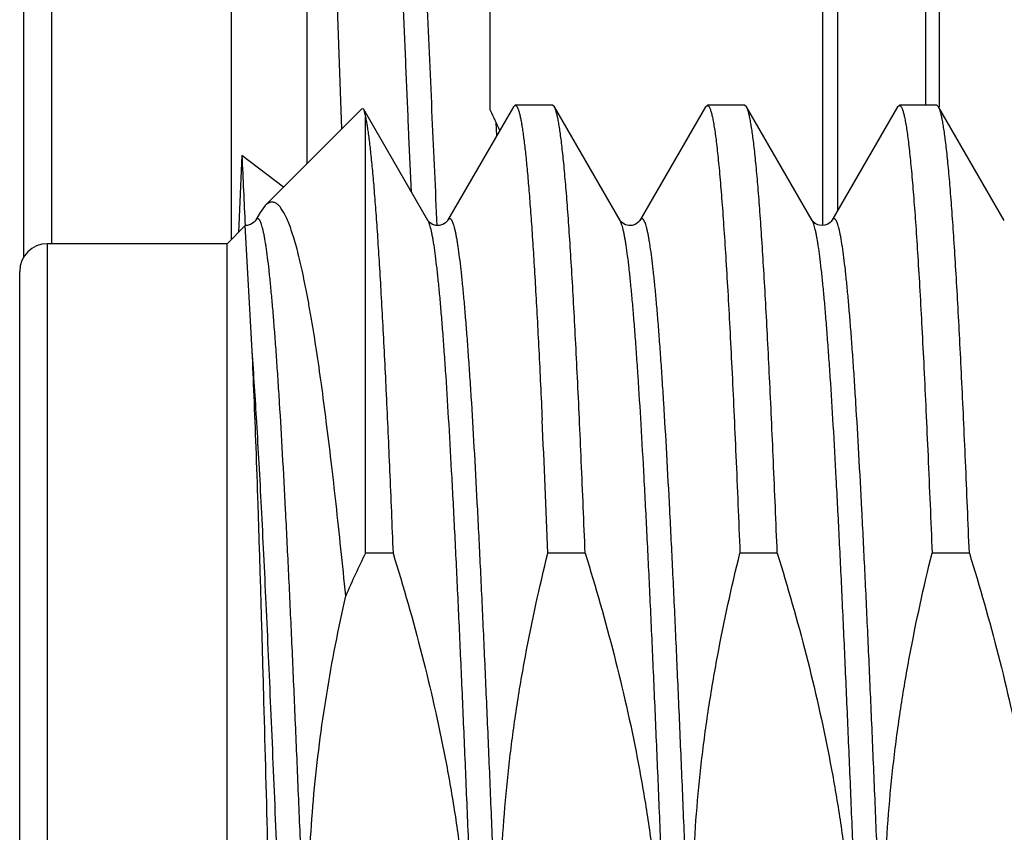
# Model space of a CAD drawing. Header units: inches. Extents: x 0 to 22, y 0 to 17.
# Tile 77 of 98: x 17.251 to 17.394, y 9.741 to 9.858. Entities that reach past the tile are written whole.
import ezdxf

# ---------------------------------------------------------------- set-up
doc = ezdxf.new("R2010")
doc.units = ezdxf.units.IN
doc.header["$LTSCALE"] = 1.21
doc.header["$MEASUREMENT"] = 0
doc.layers.get('0').update_dxf_attribs({"linetype": 'CONTINUOUS'})

msp = doc.modelspace()

# ---------------------------------------------------------------- linework, layer by layer
at = {"color": 7, "linetype": 'CONTINUOUS'}
for p, q in [((17.2519327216, 9.8239708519), (17.2519327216, 9.9757577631)), ((17.2819327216, 9.8264782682), (17.2819327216, 9.9732503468)), ((17.3843185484, 9.8456302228), (17.3843185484, 9.9676242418)), ((17.292903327, 9.8374488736), (17.2929023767, 9.9643579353)), ((17.3193579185, 9.8451566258), (17.3193579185, 9.9551113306)), ((17.2962708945, 9.8860144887), (17.2978594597, 9.8424048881)), ((17.3008534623, 9.8453990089), (17.286830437, 9.8313759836)), ((17.300853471, 9.8453990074), (17.3010253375, 9.8453364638)), ((17.3103576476, 9.8292073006), (17.3010253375, 9.8453364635)), ((17.3010253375, 9.8453364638), (17.3013185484, 9.8441469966)), ((17.3227016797, 9.8456302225), (17.3131994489, 9.8292073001)), ((17.3227016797, 9.8456302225), (17.322972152, 9.845864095)), ((17.3283619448, 9.845864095), (17.322972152, 9.845864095)), ((17.3286324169, 9.8456302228), (17.3283619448, 9.845864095)), ((17.3381346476, 9.8292073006), (17.3286324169, 9.8456302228)), ((17.3504786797, 9.8456302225), (17.3409764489, 9.8292073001)), ((17.3504786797, 9.8456302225), (17.350749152, 9.845864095)), ((17.3561389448, 9.845864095), (17.350749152, 9.845864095)), ((17.3564094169, 9.8456302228), (17.3561389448, 9.845864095)), ((17.3659116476, 9.8292073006), (17.3564094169, 9.8456302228)), ((17.3782556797, 9.8456302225), (17.3687534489, 9.8292073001)), ((17.3782556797, 9.8456302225), (17.378526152, 9.845864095)), ((17.3839159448, 9.845864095), (17.378526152, 9.845864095)), ((17.3841864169, 9.8456302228), (17.3839159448, 9.845864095)), ((17.3936886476, 9.8292073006), (17.3841864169, 9.8456302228)), ((17.3013185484, 9.7811529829), (17.3013185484, 9.8441469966)), ((17.3202974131, 9.8414623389), (17.3202237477, 9.8433734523)), ((17.2834388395, 9.838603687), (17.2829580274, 9.8274949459)), ((17.2894860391, 9.8340325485), (17.2834388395, 9.838603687)), ((17.2868305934, 9.8313761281), (17.2861020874, 9.8303815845)), ((17.286102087, 9.8303815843), (17.2854224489, 9.8292073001)), ((17.2839319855, 9.8284775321), (17.2813185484, 9.825864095)), ((17.2849306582, 9.8103853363), (17.2839322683, 9.8284776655)), ((17.3103612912, 9.8292011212), (17.3103576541, 9.8292072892)), ((17.3381477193, 9.8291859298), (17.3381347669, 9.8292070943)), ((17.3659292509, 9.8291789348), (17.3659118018, 9.8292070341)), ((17.2813185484, 9.825864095), (17.2553185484, 9.825864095)), ((17.2813185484, 9.615864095), (17.2813185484, 9.825864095)), ((17.2513185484, 9.619864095), (17.2513185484, 9.821864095)), ((17.3053042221, 9.7811529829), (17.3013185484, 9.7811529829)), ((17.3330812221, 9.7811529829), (17.3276914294, 9.7811529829)), ((17.3608582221, 9.7811529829), (17.3554684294, 9.7811529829)), ((17.3886352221, 9.7811529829), (17.3832454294, 9.7811529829))]:
    msp.add_line(p, q, dxfattribs=at)
at = {"color": 9, "linetype": 'CONTINUOUS'}
for p, q in [((17.2559327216, 9.97386452), (17.2559327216, 9.825864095)), ((17.3823500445, 9.845864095), (17.3823500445, 9.9708401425)), ((17.367412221, 9.95386452), (17.367412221, 9.8284950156)), ((17.369588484, 9.95386452), (17.369588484, 9.8306501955)), ((17.2553185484, 9.615864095), (17.2553185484, 9.825864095))]:
    msp.add_line(p, q, dxfattribs=at)
at = {"color": 7, "linetype": 'CONTINUOUS'}
for points in [[(17.2854226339, 9.8292076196), (17.2854076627, 9.8291832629), (17.285315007, 9.8290617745), (17.2850946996, 9.8288553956), (17.2847034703, 9.8286249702), (17.2841970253, 9.8284877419), (17.2839322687, 9.828477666)], [(17.3131996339, 9.8292076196), (17.3131846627, 9.8291832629), (17.313092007, 9.8290617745), (17.3128716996, 9.8288553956), (17.3124804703, 9.8286249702), (17.3119740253, 9.8284877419), (17.3114740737, 9.8285040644), (17.3110168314, 9.8286521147), (17.3106768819, 9.8288620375), (17.3104730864, 9.8290526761), (17.3103788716, 9.8291734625), (17.3103612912, 9.8292011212)], [(17.3409765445, 9.8292074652), (17.340959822, 9.8291804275), (17.3408712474, 9.8290643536), (17.3406715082, 9.8288733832), (17.3403274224, 9.8286569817), (17.339866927, 9.8285053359), (17.3393819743, 9.8284853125), (17.3389015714, 9.8286050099), (17.3385151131, 9.8288161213), (17.3382770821, 9.8290231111), (17.3381650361, 9.829160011), (17.3381477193, 9.8291859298)], [(17.3667378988, 9.8285824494), (17.3663308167, 9.8287891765), (17.3660732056, 9.8290031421), (17.3659489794, 9.8291501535), (17.3659292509, 9.8291789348)], [(17.3687536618, 9.8292076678), (17.3687438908, 9.8291914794), (17.3686690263, 9.8290889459), (17.3684899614, 9.8289077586), (17.3681677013, 9.8286890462), (17.3677165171, 9.8285204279), (17.3672272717, 9.8284795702), (17.3667378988, 9.8285824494)]]:
    msp.add_lwpolyline(points, dxfattribs=at)
for centre, radius, start, end in [((17.4414051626, 9.9001340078), 0.1338582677, 204.2496286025, 205.6203898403), ((17.2553185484, 9.821864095), 0.004, 90, 180), ((13.7738265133, 9.6386509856), 3.5567207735, 2.2962019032, 2.6063963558), ((17.4908020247, 9.689691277), 0.2104025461, 154.2338790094, 156.0871358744)]:
    msp.add_arc(centre, radius, start, end, dxfattribs=at)
at = {"color": 9, "linetype": 'CONTINUOUS'}
for centre, radius, start, end in [((20.450341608, 9.979359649), 3.1700159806, 182.544838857, 182.728207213), ((17.3646171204, 9.8284582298), 0.0014956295, 29.1631689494, 30.0437785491), ((16.4405395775, 9.7503412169), 0.8465232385, 3.3664206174, 4.0674204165)]:
    msp.add_arc(centre, radius, start, end, dxfattribs=at)
for points, knots in [([(17.3079647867, 9.8333131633), (17.3078402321, 9.8360041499), (17.3075954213, 9.8414892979), (17.3072390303, 9.8498526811), (17.3068813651, 9.8584663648), (17.3065139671, 9.8672700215), (17.306141, 9.8762025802), (17.3057672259, 9.8852025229), (17.3053976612, 9.894208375), (17.3050333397, 9.9031582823), (17.3046711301, 9.9119895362), (17.3043093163, 9.9206395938), (17.3039438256, 9.9290479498), (17.3035763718, 9.937157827), (17.3032092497, 9.9449155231), (17.3028448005, 9.9522688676), (17.3024833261, 9.9591667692), (17.302232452, 9.9636072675), (17.3021054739, 9.9657431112)], [0, 0, 0, 0, 0.060965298, 0.1242585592, 0.1894446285, 0.2560707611, 0.3236687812, 0.3917747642, 0.4599253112, 0.5276530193, 0.5944891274, 0.6599546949, 0.7235848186, 0.784959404, 0.8436786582, 0.8993466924, 0.9515780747, 1, 1, 1, 1]), ([(17.3116972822, 9.8284561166), (17.3114471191, 9.833656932), (17.3109555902, 9.8444280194), (17.3103750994, 9.8580791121), (17.309905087, 9.8694430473), (17.3094279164, 9.8810971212), (17.3089523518, 9.8927811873), (17.3084744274, 9.904419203), (17.3080045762, 9.9157349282), (17.3074251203, 9.9292969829), (17.3068231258, 9.9423830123), (17.3063341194, 9.9521810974), (17.3060879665, 9.9568248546), (17.3059642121, 9.9590751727)], [0, 0, 0, 0, 0.1194724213, 0.247402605, 0.3135117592, 0.380444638, 0.5150332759, 0.581828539, 0.6477078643, 0.7749000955, 0.8932981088, 0.948287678, 1, 1, 1, 1]), ([(17.2993109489, 9.6125208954), (17.2992699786, 9.612591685), (17.2991908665, 9.6127578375), (17.2990841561, 9.6130444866), (17.2989770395, 9.6133955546), (17.2988696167, 9.6138109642), (17.2987619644, 9.6142906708), (17.2986541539, 9.614834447), (17.298546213, 9.6154420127), (17.2983956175, 9.6163776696), (17.2982101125, 9.6177044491), (17.2979952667, 9.6194831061), (17.2977800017, 9.6215058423), (17.2975643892, 9.6237678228), (17.2973485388, 9.6262636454), (17.2971325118, 9.6289873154), (17.2969163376, 9.6319322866), (17.2966187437, 9.6362799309), (17.2962506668, 9.6422105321), (17.2958205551, 9.6498815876), (17.2953898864, 9.6582361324), (17.2949587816, 9.6671937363), (17.2945273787, 9.6766681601), (17.2940957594, 9.6865681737), (17.2936639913, 9.6967984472), (17.2932321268, 9.7072604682), (17.2928002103, 9.7178534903), (17.2923682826, 9.7284755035), (17.2919363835, 9.7390242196), (17.2915045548, 9.7493980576), (17.2910728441, 9.759497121), (17.2906413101, 9.7692241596), (17.2902100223, 9.77848551), (17.2897790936, 9.7871920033), (17.2893486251, 9.7952598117), (17.2889811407, 9.8015474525), (17.2886844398, 9.8062002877), (17.2884681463, 9.8093874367), (17.2882519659, 9.8123613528), (17.2880359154, 9.8151148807), (17.2878200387, 9.8176414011), (17.2876043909, 9.8199348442), (17.2873890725, 9.8219897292), (17.2871741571, 9.8238011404), (17.2869887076, 9.8251555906), (17.2868382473, 9.8261136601), (17.2867302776, 9.8267381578), (17.2866224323, 9.8272989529), (17.2865147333, 9.8277957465), (17.2864072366, 9.8282282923), (17.2863000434, 9.8285965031), (17.2861931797, 9.8289002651), (17.2860997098, 9.8291113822), (17.2860230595, 9.8292461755), (17.2859690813, 9.8293248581), (17.2859149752, 9.8293875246), (17.2858604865, 9.8294342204), (17.2858051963, 9.8294647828), (17.2857488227, 9.8294784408), (17.2856920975, 9.8294742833), (17.2856362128, 9.8294526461), (17.2855813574, 9.8294145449), (17.2855270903, 9.8293604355), (17.2854730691, 9.8292903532), (17.2854395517, 9.8292368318), (17.2854226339, 9.8292076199)], [0, 0, 0, 0, 0.0011248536, 0.0025236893, 0.0042042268, 0.0061702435, 0.0084234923, 0.0109646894, 0.013793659, 0.0169096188, 0.0239977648, 0.0322162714, 0.0415480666, 0.0519724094, 0.0634654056, 0.0760004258, 0.0895479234, 0.1040758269, 0.1359324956, 0.1712665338, 0.2097397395, 0.2509832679, 0.294601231, 0.340174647, 0.3872656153, 0.4354215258, 0.4841794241, 0.5330705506, 0.5816248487, 0.6293755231, 0.6758635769, 0.7206422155, 0.763281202, 0.8033711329, 0.840527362, 0.8743938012, 0.8899908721, 0.9046467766, 0.9183267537, 0.930998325, 0.9426316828, 0.9531997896, 0.9626782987, 0.9710461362, 0.9782856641, 0.9814778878, 0.9843833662, 0.9870012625, 0.9893311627, 0.9913735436, 0.993129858, 0.994603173, 0.9957998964, 0.9962984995, 0.9967338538, 0.9971101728, 0.9974340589, 0.9977158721, 0.9979711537, 0.9982204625, 0.9984857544, 0.9987854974, 0.9991326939, 0.9995357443, 1, 1, 1, 1]), ([(17.3270879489, 9.6125208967), (17.3270469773, 9.612591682), (17.3269678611, 9.6127578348), (17.3268611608, 9.6130444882), (17.3267540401, 9.6133955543), (17.3266466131, 9.6138109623), (17.3265389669, 9.6142906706), (17.3264311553, 9.6148344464), (17.3263232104, 9.6154420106), (17.3261726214, 9.6163776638), (17.3259871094, 9.6177044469), (17.3257722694, 9.6194831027), (17.3255570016, 9.6215058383), (17.3253413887, 9.6237678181), (17.3251255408, 9.6262636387), (17.3249095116, 9.6289873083), (17.324693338, 9.631932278), (17.3243957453, 9.6362799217), (17.3240276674, 9.6422105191), (17.3235975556, 9.6498815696), (17.3231668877, 9.658236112), (17.3227357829, 9.6671937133), (17.3223043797, 9.6766681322), (17.3218727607, 9.6865681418), (17.3214409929, 9.6967984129), (17.3210091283, 9.7072604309), (17.3205772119, 9.717853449), (17.3201452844, 9.7284754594), (17.3197133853, 9.7390241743), (17.3192815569, 9.749398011), (17.3188498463, 9.7594970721), (17.318418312, 9.7692241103), (17.3179870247, 9.7784854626), (17.3175560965, 9.7871919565), (17.317125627, 9.7952597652), (17.3167581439, 9.8015474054), (17.3164614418, 9.8062002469), (17.3162451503, 9.8093873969), (17.3160289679, 9.8123613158), (17.3158129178, 9.8151148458), (17.3155970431, 9.817641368), (17.3153813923, 9.8199348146), (17.3151660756, 9.8219897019), (17.3149511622, 9.823801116), (17.3147657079, 9.8251555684), (17.3146152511, 9.8261136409), (17.3145072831, 9.8267381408), (17.3143994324, 9.827298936), (17.3142917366, 9.8277957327), (17.3141842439, 9.8282282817), (17.3140770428, 9.8285964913), (17.3139701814, 9.8289002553), (17.3138767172, 9.8291113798), (17.313800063, 9.8292461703), (17.3137460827, 9.8293248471), (17.3136919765, 9.8293875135), (17.3136374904, 9.8294342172), (17.3135822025, 9.8294647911), (17.3135258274, 9.8294784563), (17.3134691, 9.829474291), (17.3134132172, 9.8294526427), (17.3133583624, 9.8294145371), (17.3133040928, 9.8293604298), (17.3132500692, 9.8292903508), (17.3132165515, 9.829236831), (17.3131996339, 9.8292076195)], [0, 0, 0, 0, 0.001124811, 0.002523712, 0.0042042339, 0.0061701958, 0.008423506, 0.010964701, 0.0137936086, 0.0169096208, 0.0239977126, 0.0322162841, 0.0415480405, 0.0519723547, 0.063465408, 0.0760003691, 0.0895478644, 0.1040758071, 0.1359324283, 0.1712664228, 0.2097396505, 0.2509831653, 0.294601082, 0.3401744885, 0.3872654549, 0.4354213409, 0.4841792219, 0.533070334, 0.5816246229, 0.6293753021, 0.6758633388, 0.7206419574, 0.763280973, 0.8033709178, 0.8405271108, 0.8743935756, 0.8899906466, 0.904646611, 0.9183265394, 0.9309981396, 0.9426315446, 0.9531995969, 0.9626781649, 0.971046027, 0.9782855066, 0.9814777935, 0.9843832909, 0.9870011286, 0.9893310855, 0.9913735, 0.9931297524, 0.994603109, 0.9957998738, 0.9962984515, 0.9967337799, 0.9971101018, 0.9974340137, 0.9977158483, 0.9979711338, 0.9982204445, 0.9984857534, 0.9987855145, 0.9991327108, 0.9995357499, 1, 1, 1, 1]), ([(17.3548648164, 9.6125211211), (17.3548238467, 9.6125919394), (17.3547447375, 9.6127581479), (17.3546380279, 9.6130448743), (17.3545309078, 9.613396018), (17.3544234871, 9.6138115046), (17.3543158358, 9.6142912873), (17.3542080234, 9.6148351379), (17.3541000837, 9.6154427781), (17.3539494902, 9.6163785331), (17.3537639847, 9.6177054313), (17.3535491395, 9.619484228), (17.353333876, 9.6215070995), (17.3531182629, 9.6237692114), (17.3529024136, 9.6262651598), (17.3526863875, 9.6289889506), (17.3524702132, 9.6319340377), (17.3521726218, 9.636281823), (17.3518045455, 9.642212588), (17.3513744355, 9.6498838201), (17.3509437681, 9.6582385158), (17.3505126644, 9.6671962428), (17.350081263, 9.6766707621), (17.3496496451, 9.6865708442), (17.3492178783, 9.6968011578), (17.3487860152, 9.7072631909), (17.3483541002, 9.717856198), (17.3479221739, 9.7284781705), (17.3474902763, 9.7390268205), (17.3470584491, 9.7494005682), (17.3466267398, 9.759499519), (17.3461952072, 9.769226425), (17.3457639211, 9.7784876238), (17.3453329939, 9.7871939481), (17.3449025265, 9.7952615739), (17.3445350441, 9.8015490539), (17.344238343, 9.8062017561), (17.3440220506, 9.8093888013), (17.3438058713, 9.8123626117), (17.3435898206, 9.8151160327), (17.3433739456, 9.8176424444), (17.3431582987, 9.8199357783), (17.3429429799, 9.8219905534), (17.3427280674, 9.823801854), (17.3425426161, 9.8251562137), (17.3423921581, 9.8261142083), (17.3422841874, 9.8267386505), (17.3421763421, 9.8272993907), (17.3420686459, 9.8277961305), (17.3419611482, 9.8282286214), (17.3418539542, 9.8285967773), (17.3417470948, 9.8289004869), (17.3416536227, 9.829111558), (17.3415769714, 9.8292463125), (17.3415229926, 9.8293249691), (17.341468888, 9.8293876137), (17.3414143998, 9.8294342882), (17.3413591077, 9.829464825), (17.3413027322, 9.8294784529), (17.3412460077, 9.8294742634), (17.3411901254, 9.8294525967), (17.3411352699, 9.8294144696), (17.3410810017, 9.8293603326), (17.3410269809, 9.8292902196), (17.3409934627, 9.8292366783), (17.3409765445, 9.8292074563)], [0, 0, 0, 0, 0.0011251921, 0.0025243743, 0.0042052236, 0.006171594, 0.0084251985, 0.0109667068, 0.0137960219, 0.016912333, 0.0240011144, 0.0322202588, 0.0415526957, 0.0519776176, 0.0634712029, 0.0760067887, 0.0895547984, 0.104083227, 0.135940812, 0.1712756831, 0.2097496, 0.2509936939, 0.2946121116, 0.3401858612, 0.3872770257, 0.435433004, 0.4841908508, 0.5330818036, 0.5816358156, 0.629386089, 0.675873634, 0.7206516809, 0.7632899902, 0.8033791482, 0.8405345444, 0.8744001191, 0.8899967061, 0.9046521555, 0.91833166, 0.9310027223, 0.942635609, 0.9532032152, 0.9626812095, 0.9710485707, 0.9782875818, 0.9814795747, 0.9843847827, 0.9870024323, 0.9893321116, 0.99137423, 0.9931302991, 0.9946034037, 0.995799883, 0.9962983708, 0.9967336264, 0.9971098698, 0.9974336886, 0.9977154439, 0.9979706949, 0.9982200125, 0.9984853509, 0.9987851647, 0.9991324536, 0.9995356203, 1, 1, 1, 1]), ([(17.3826419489, 9.6125208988), (17.3826009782, 9.612591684), (17.3825218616, 9.6127578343), (17.3824151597, 9.6130444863), (17.3823080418, 9.6133955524), (17.3822006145, 9.6138109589), (17.3820929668, 9.6142906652), (17.3819851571, 9.6148344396), (17.3818772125, 9.6154420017), (17.3817266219, 9.6163776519), (17.3815411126, 9.6177044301), (17.3813262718, 9.6194830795), (17.3811110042, 9.621505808), (17.3808953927, 9.6237677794), (17.3806795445, 9.6262635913), (17.3804635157, 9.628987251), (17.3802473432, 9.63193221), (17.3799497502, 9.6362798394), (17.3795816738, 9.6422104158), (17.3791515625, 9.64988144), (17.3787208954, 9.6582359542), (17.3782897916, 9.6671935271), (17.3778583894, 9.6766679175), (17.377426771, 9.6865678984), (17.3769950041, 9.6967981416), (17.3765631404, 9.7072601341), (17.3761312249, 9.717853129), (17.3756992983, 9.7284751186), (17.3752674, 9.7390238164), (17.3748355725, 9.7493976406), (17.3744038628, 9.7594966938), (17.3739723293, 9.7692237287), (17.3735410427, 9.7784850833), (17.3731101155, 9.7871915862), (17.3726796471, 9.7952594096), (17.372312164, 9.8015470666), (17.3720154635, 9.8061999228), (17.3717991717, 9.8093870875), (17.3715829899, 9.8123610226), (17.3713669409, 9.8151145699), (17.3711510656, 9.8176411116), (17.3709354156, 9.8199345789), (17.3707201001, 9.8219894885), (17.3705051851, 9.8238009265), (17.3703197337, 9.8251553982), (17.3701692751, 9.8261134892), (17.3700613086, 9.8267380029), (17.3699534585, 9.8272988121), (17.3698457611, 9.8277956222), (17.3697382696, 9.8282281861), (17.3696310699, 9.8285964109), (17.3695242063, 9.8289001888), (17.3694307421, 9.8291113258), (17.3693540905, 9.8292461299), (17.3693001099, 9.8293248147), (17.3692460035, 9.829387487), (17.3691915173, 9.8294341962), (17.3691362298, 9.8294647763), (17.3690798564, 9.8294784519), (17.3690231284, 9.8294743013), (17.3689672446, 9.8294526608), (17.36891239, 9.8294145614), (17.3688581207, 9.8293604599), (17.3688040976, 9.8292903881), (17.3687705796, 9.8292368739), (17.3687536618, 9.8292076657)], [0, 0, 0, 0, 0.0011248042, 0.0025236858, 0.0042042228, 0.0061701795, 0.0084234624, 0.0109646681, 0.0137935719, 0.0169095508, 0.0239976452, 0.0322161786, 0.0415478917, 0.051972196, 0.0634651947, 0.07600011, 0.0895475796, 0.1040754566, 0.1359319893, 0.1712658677, 0.2097389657, 0.2509823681, 0.2946001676, 0.3401734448, 0.3872642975, 0.4354200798, 0.4841778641, 0.5330688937, 0.5816231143, 0.6293737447, 0.6758617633, 0.7206403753, 0.7632794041, 0.8033694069, 0.8405256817, 0.8743922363, 0.889989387, 0.9046454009, 0.9183254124, 0.9309971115, 0.942630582, 0.953198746, 0.9626774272, 0.9710453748, 0.9782849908, 0.9814773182, 0.9843828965, 0.9870007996, 0.9893307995, 0.9913732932, 0.9931296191, 0.9946030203, 0.9957998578, 0.9962984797, 0.996733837, 0.9971101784, 0.9974341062, 0.9977159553, 0.9979712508, 0.9982205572, 0.9984858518, 0.9987855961, 0.9991327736, 0.9995357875, 1, 1, 1, 1]), ([(17.3242461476, 9.6125208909), (17.3242292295, 9.6124916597), (17.3241957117, 9.6124381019), (17.3241416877, 9.6123679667), (17.3240874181, 9.6123138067), (17.3240325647, 9.6122756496), (17.3239766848, 9.612253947), (17.323919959, 9.6122497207), (17.323863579, 9.6122633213), (17.3238082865, 9.6122938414), (17.3237537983, 9.6123404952), (17.3236996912, 9.6124031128), (17.3236457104, 9.6124817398), (17.3235690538, 9.6126164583), (17.3234755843, 9.6128274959), (17.3233687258, 9.6131311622), (17.3232615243, 9.6134992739), (17.3231540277, 9.613931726), (17.3230463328, 9.614428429), (17.3229384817, 9.6149891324), (17.3228305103, 9.6156135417), (17.3226800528, 9.6165714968), (17.3224945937, 9.6179258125), (17.3222796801, 9.6197370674), (17.3220643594, 9.6217918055), (17.3218487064, 9.6240851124), (17.3216328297, 9.626611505), (17.3214167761, 9.6293649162), (17.3212005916, 9.6323387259), (17.3209842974, 9.6355257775), (17.3206875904, 9.6401785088), (17.3203201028, 9.6464660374), (17.3198896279, 9.6545337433), (17.3194586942, 9.6632401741), (17.3190274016, 9.6725015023), (17.3185958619, 9.6822285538), (17.3181641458, 9.6923276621), (17.3177323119, 9.7027015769), (17.3173004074, 9.7132503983), (17.3168684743, 9.7238725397), (17.3164365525, 9.734465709), (17.3160046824, 9.7449278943), (17.315572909, 9.7551583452), (17.3151412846, 9.7650585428), (17.3147098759, 9.774533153), (17.3142787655, 9.7834909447), (17.3138480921, 9.7918456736), (17.313417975, 9.7995169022), (17.3130498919, 9.8054476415), (17.312752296, 9.8097953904), (17.3125361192, 9.8127404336), (17.3123200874, 9.815464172), (17.312104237, 9.8179600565), (17.3118886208, 9.8202220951), (17.3116733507, 9.8222448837), (17.311458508, 9.8240235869), (17.311272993, 9.8253504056), (17.3111224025, 9.8262860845), (17.3110144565, 9.8268936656), (17.3109066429, 9.8274374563), (17.3107989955, 9.8279171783), (17.3106915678, 9.8283325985), (17.3105844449, 9.8286836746), (17.3104777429, 9.8289703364), (17.3103986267, 9.8291364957), (17.3103576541, 9.8292072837)], [0, 0, 0, 0, 0.0004644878, 0.0008677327, 0.0012151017, 0.0015149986, 0.001780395, 0.0020297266, 0.002284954, 0.0025666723, 0.0028904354, 0.0032665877, 0.0037017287, 0.0042000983, 0.0053964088, 0.0068693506, 0.0086251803, 0.0106671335, 0.0129966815, 0.0156141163, 0.018519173, 0.0217110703, 0.0289497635, 0.0373169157, 0.0467947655, 0.0573621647, 0.068994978, 0.0816659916, 0.0953454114, 0.110000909, 0.1255975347, 0.1594632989, 0.1966189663, 0.2367085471, 0.2793473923, 0.3241260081, 0.3706141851, 0.4183651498, 0.4669198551, 0.5158114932, 0.5645699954, 0.6127265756, 0.6598182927, 0.7053924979, 0.749011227, 0.7902555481, 0.8287295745, 0.8640643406, 0.8959216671, 0.9104499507, 0.9239977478, 0.9365330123, 0.9480263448, 0.9584508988, 0.9677828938, 0.976001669, 0.9830899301, 0.9862060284, 0.989035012, 0.9915762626, 0.9938296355, 0.9957956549, 0.9974762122, 0.9988751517, 1, 1, 1, 1]), ([(17.3520231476, 9.6125208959), (17.3520062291, 9.6124916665), (17.3519727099, 9.6124381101), (17.3519186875, 9.6123679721), (17.35186442, 9.6123138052), (17.3518095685, 9.6122756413), (17.3517536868, 9.6122539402), (17.3516969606, 9.6122497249), (17.3516405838, 9.6122633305), (17.3515852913, 9.6122938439), (17.3515308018, 9.6123404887), (17.3514766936, 9.6124030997), (17.3514227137, 9.6124817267), (17.3513460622, 9.6126164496), (17.3512525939, 9.6128274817), (17.3511457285, 9.6131311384), (17.3510385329, 9.6134992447), (17.3509310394, 9.613931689), (17.3508233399, 9.6144283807), (17.3507154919, 9.6149890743), (17.3506075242, 9.615613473), (17.3504570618, 9.6165714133), (17.3502716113, 9.6179257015), (17.3500566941, 9.6197369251), (17.349841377, 9.6217916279), (17.3496257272, 9.6240848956), (17.3494098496, 9.6266112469), (17.3491937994, 9.6293646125), (17.348977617, 9.6323383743), (17.3487613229, 9.635525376), (17.3484646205, 9.640178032), (17.3480971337, 9.6464654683), (17.3476666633, 9.6545330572), (17.3472357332, 9.6632393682), (17.3468044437, 9.6725005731), (17.3463729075, 9.6822275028), (17.3459411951, 9.6923264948), (17.3455093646, 9.7027003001), (17.3450774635, 9.7132490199), (17.344645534, 9.7238710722), (17.3442136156, 9.7344641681), (17.343781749, 9.7449262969), (17.3433499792, 9.755156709), (17.3429183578, 9.7650568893), (17.3424869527, 9.7745315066), (17.3420558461, 9.7834893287), (17.3416251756, 9.7918441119), (17.3411950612, 9.7995154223), (17.3408269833, 9.8054462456), (17.3405293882, 9.8097940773), (17.340313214, 9.812739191), (17.3400971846, 9.8154630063), (17.3398813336, 9.8179589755), (17.3396657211, 9.8202211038), (17.3394504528, 9.822243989), (17.3392356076, 9.8240227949), (17.339050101, 9.8253497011), (17.3388995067, 9.8262854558), (17.3387915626, 9.8268930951), (17.3386837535, 9.8274369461), (17.3385761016, 9.827916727), (17.3384686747, 9.8283322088), (17.3383615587, 9.8286833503), (17.3382548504, 9.8289700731), (17.3381757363, 9.8291362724), (17.3381347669, 9.8292070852)], [0, 0, 0, 0, 0.0004644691, 0.0008677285, 0.0012151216, 0.0015150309, 0.0017804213, 0.0020297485, 0.002284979, 0.0025666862, 0.0028904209, 0.0032665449, 0.0037016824, 0.0042000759, 0.0053963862, 0.006869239, 0.0086250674, 0.01066702, 0.0129964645, 0.0156138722, 0.0185189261, 0.0217107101, 0.028949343, 0.0373162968, 0.0467940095, 0.0573612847, 0.0689938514, 0.0816647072, 0.0953439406, 0.1099991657, 0.1255956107, 0.1594608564, 0.1966160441, 0.2367051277, 0.2793434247, 0.3241215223, 0.3706092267, 0.4183597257, 0.4669140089, 0.5158052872, 0.5645634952, 0.6127198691, 0.6598114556, 0.7053856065, 0.7490044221, 0.7902489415, 0.8287232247, 0.8640583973, 0.8959162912, 0.9104448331, 0.9239930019, 0.9365286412, 0.9480223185, 0.9584473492, 0.9677797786, 0.9759989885, 0.983087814, 0.9862041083, 0.9890333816, 0.9915749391, 0.9938285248, 0.9957948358, 0.9974757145, 0.9988748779, 1, 1, 1, 1]), ([(17.3798001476, 9.6125208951), (17.3797832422, 9.6124916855), (17.3797497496, 9.612438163), (17.3796957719, 9.6123680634), (17.3796415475, 9.6123139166), (17.3795867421, 9.6122757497), (17.3795309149, 9.6122540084), (17.3794742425, 9.6122497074), (17.3794179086, 9.6122631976), (17.3793626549, 9.6122935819), (17.3793082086, 9.6123400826), (17.3792541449, 9.6124025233), (17.3792002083, 9.6124809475), (17.3791236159, 9.612615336), (17.3790302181, 9.6128258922), (17.3789234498, 9.6131289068), (17.3788163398, 9.6134962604), (17.3787089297, 9.6139278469), (17.3786013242, 9.6144235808), (17.3784935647, 9.6149832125), (17.3783856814, 9.6156064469), (17.3782353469, 9.6165626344), (17.3780500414, 9.6179144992), (17.3778353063, 9.6197225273), (17.3776201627, 9.6217736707), (17.37740469, 9.6240630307), (17.3771889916, 9.6265851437), (17.3769731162, 9.6293339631), (17.3767571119, 9.6323028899), (17.3765409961, 9.6354847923), (17.3762445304, 9.640130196), (17.3758773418, 9.6464081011), (17.3754472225, 9.6544638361), (17.375016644, 9.6631579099), (17.3745857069, 9.6724067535), (17.3741545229, 9.6821214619), (17.3737231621, 9.6922086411), (17.3732916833, 9.7025713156), (17.3728601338, 9.7131098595), (17.3724285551, 9.7237229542), (17.3719969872, 9.7343085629), (17.3715654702, 9.7447649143), (17.3711340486, 9.7549914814), (17.3707027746, 9.764889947), (17.3702717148, 9.7743651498), (17.36984095, 9.7833260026), (17.3694106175, 9.7916863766), (17.3689808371, 9.7993659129), (17.3686130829, 9.8053052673), (17.3683157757, 9.809661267), (17.3680997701, 9.812613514), (17.3678839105, 9.815345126), (17.3676682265, 9.8178495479), (17.3674527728, 9.8201207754), (17.3672376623, 9.8221533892), (17.3670229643, 9.8239425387), (17.3668376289, 9.8252784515), (17.3666872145, 9.8262217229), (17.3665793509, 9.8268351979), (17.3664716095, 9.8273850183), (17.3663640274, 9.8278709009), (17.3662566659, 9.8282926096), (17.3661495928, 9.8286500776), (17.3660429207, 9.8289432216), (17.3659639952, 9.8291138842), (17.3659231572, 9.8291870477)], [0, 0, 0, 0, 0.0004641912, 0.0008672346, 0.0012144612, 0.0015142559, 0.0017795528, 0.0020287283, 0.0022836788, 0.0025649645, 0.0028881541, 0.0032636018, 0.0036979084, 0.0041953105, 0.0053892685, 0.0068594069, 0.0086119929, 0.0106501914, 0.0129755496, 0.0155883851, 0.0184883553, 0.0216747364, 0.0289011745, 0.037254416, 0.0467167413, 0.0572671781, 0.0688815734, 0.0815328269, 0.0951913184, 0.1098247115, 0.125398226, 0.1592152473, 0.1963196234, 0.2363564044, 0.2789421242, 0.3236684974, 0.3701064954, 0.4178105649, 0.4663228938, 0.5151778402, 0.5639064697, 0.6120410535, 0.6591196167, 0.7046904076, 0.748316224, 0.7895787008, 0.8280824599, 0.8634589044, 0.8953699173, 0.9099295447, 0.9235116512, 0.9360842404, 0.9476177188, 0.9580852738, 0.9674630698, 0.975730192, 0.9828693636, 0.9860117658, 0.9888676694, 0.9914362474, 0.9937173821, 0.9957115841, 0.997420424, 0.9988475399, 1, 1, 1, 1]), ([(17.2964691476, 9.6125208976), (17.2964436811, 9.6124768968), (17.2964042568, 9.6124158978), (17.2963442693, 9.6123467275), (17.2962906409, 9.6122974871), (17.2962326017, 9.6122629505), (17.2961723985, 9.6122508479), (17.2961128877, 9.6122532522), (17.2960537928, 9.6122786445), (17.2959997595, 9.612319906), (17.2959395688, 9.6123799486), (17.2958659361, 9.6124824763), (17.2957821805, 9.612637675), (17.2956982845, 9.612832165), (17.2956142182, 9.6130660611), (17.2955299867, 9.6133394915), (17.2954109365, 9.6137814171), (17.2952653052, 9.6144335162), (17.295097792, 9.6153348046), (17.2949297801, 9.6163914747), (17.2947613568, 9.6176020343), (17.2945926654, 9.6189648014), (17.2944237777, 9.6204777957), (17.2942547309, 9.6221388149), (17.2940204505, 9.624641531), (17.2937312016, 9.6281203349), (17.2933947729, 9.6327007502), (17.2930577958, 9.6378010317), (17.2927203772, 9.6433911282), (17.2923826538, 9.6494381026), (17.2920446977, 9.6559063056), (17.2917065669, 9.6627575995), (17.291368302, 9.6699515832), (17.2910299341, 9.6774458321), (17.2906914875, 9.6851961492), (17.290352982, 9.6931568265), (17.2900144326, 9.7012809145), (17.2895616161, 9.7123007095), (17.289000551, 9.7261202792), (17.2883294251, 9.7425295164), (17.2876587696, 9.7584284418), (17.2870898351, 9.7711870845), (17.2866294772, 9.7808589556), (17.2862913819, 9.7876105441), (17.2859534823, 9.7939684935), (17.2857197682, 9.7980710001), (17.2856020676, 9.8000501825)], [0, 0, 0, 0, 0.00080797, 0.0011488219, 0.0014518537, 0.0019650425, 0.0021941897, 0.0024192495, 0.0029026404, 0.0031834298, 0.0034988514, 0.0042497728, 0.0051789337, 0.0062977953, 0.0076127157, 0.0091272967, 0.010843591, 0.0148853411, 0.0197418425, 0.0254110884, 0.0318880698, 0.0391653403, 0.0472337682, 0.0560825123, 0.0656994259, 0.0871822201, 0.1115594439, 0.1386899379, 0.1684155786, 0.2005624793, 0.2349421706, 0.2713528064, 0.3095804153, 0.3494002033, 0.3905779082, 0.4328712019, 0.4760311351, 0.5198036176, 0.6081532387, 0.6958422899, 0.7808086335, 0.86105463, 0.8988126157, 0.9346946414, 0.9684898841, 1, 1, 1, 1])]:
    msp.add_open_spline(points, degree=3, knots=knots, dxfattribs=at)
at = {"color": 7, "linetype": 'CONTINUOUS'}
for points, knots in [([(17.322972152, 9.845864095), (17.3229928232, 9.845864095), (17.323037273, 9.8458547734), (17.3230996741, 9.845816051), (17.3231605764, 9.8457544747), (17.3232209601, 9.8456700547), (17.3232812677, 9.8455625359), (17.3233416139, 9.8454317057), (17.3234020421, 9.8452774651), (17.3234874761, 9.8450263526), (17.3235919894, 9.84465259), (17.3237120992, 9.8441325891), (17.3238325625, 9.8435193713), (17.323953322, 9.8428133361), (17.324074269, 9.842014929), (17.3241953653, 9.8411247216), (17.3243165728, 9.840143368), (17.3244849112, 9.8386554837), (17.3246927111, 9.8365734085), (17.3249340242, 9.8338126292), (17.3251757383, 9.8307094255), (17.3254177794, 9.8272731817), (17.3256600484, 9.8235142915), (17.3259024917, 9.8194441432), (17.3261450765, 9.8150750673), (17.3264778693, 9.808691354), (17.3267132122, 9.8037646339), (17.3268678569, 9.8003911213)], [0, 0, 0, 0, 0.0013533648, 0.0028917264, 0.0047452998, 0.0069899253, 0.009668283, 0.0128052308, 0.0164157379, 0.0205092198, 0.0301667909, 0.0418082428, 0.0554440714, 0.0710761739, 0.0887010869, 0.1083104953, 0.1298940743, 0.1534382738, 0.2063440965, 0.2668814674, 0.3348758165, 0.4101272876, 0.4924120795, 0.5814840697, 0.6770760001, 0.7789003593, 1, 1, 1, 1]), ([(17.3330812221, 9.7811529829), (17.3329027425, 9.7855737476), (17.3326322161, 9.792063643), (17.3322542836, 9.800516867), (17.331977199, 9.8064010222), (17.3317002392, 9.8119469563), (17.3314234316, 9.8171327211), (17.3311468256, 9.8219378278), (17.3308704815, 9.8263432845), (17.3305945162, 9.8303316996), (17.3303190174, 9.8338873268), (17.3300818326, 9.8365726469), (17.3298896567, 9.8384937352), (17.3297512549, 9.839761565), (17.3296129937, 9.840911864), (17.3294748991, 9.8419435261), (17.3293370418, 9.8428555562), (17.3291995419, 9.843647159), (17.3290624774, 9.8443176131), (17.3289431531, 9.8447991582), (17.3288454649, 9.8451222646), (17.328776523, 9.8453198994), (17.3287077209, 9.8454869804), (17.3286578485, 9.8455862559), (17.3286324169, 9.8456302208)], [0, 0, 0, 0, 0.2051315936, 0.3011584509, 0.3923170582, 0.4782469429, 0.5586105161, 0.6330919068, 0.7013992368, 0.7632657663, 0.8184514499, 0.8667446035, 0.888248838, 0.9079644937, 0.9258745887, 0.9419639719, 0.9562212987, 0.968637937, 0.9792110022, 0.9879444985, 0.9916267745, 0.9948579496, 0.9976451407, 1, 1, 1, 1]), ([(17.350749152, 9.845864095), (17.350761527, 9.845864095), (17.3507870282, 9.8458610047), (17.3508245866, 9.8458473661), (17.3508618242, 9.8458249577), (17.3509142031, 9.845780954), (17.3509784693, 9.8457016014), (17.3510511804, 9.8455781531), (17.3511240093, 9.8454206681), (17.3511969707, 9.8452289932), (17.3512700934, 9.8450029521), (17.3513736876, 9.8446343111), (17.351500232, 9.8440864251), (17.3516456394, 9.84332513), (17.3517914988, 9.8424278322), (17.351937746, 9.8413954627), (17.3520842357, 9.8402290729), (17.3522309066, 9.8389299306), (17.3523777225, 9.8374994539), (17.3525814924, 9.8353348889), (17.3528330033, 9.8323135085), (17.3531252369, 9.8283186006), (17.3534179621, 9.823845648), (17.3537110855, 9.8189145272), (17.3540044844, 9.8135471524), (17.3542980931, 9.8077673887), (17.3545918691, 9.8016009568), (17.3549932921, 9.792686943), (17.3552795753, 9.7858307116), (17.3554684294, 9.7811529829)], [0, 0, 0, 0, 0.0005704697, 0.0011714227, 0.0018290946, 0.002563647, 0.0043150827, 0.0065008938, 0.0091571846, 0.0123033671, 0.0159505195, 0.0201053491, 0.0299522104, 0.0418599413, 0.0558298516, 0.0718550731, 0.089923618, 0.1100194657, 0.1321230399, 0.1562121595, 0.210243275, 0.2718825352, 0.340862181, 0.4168798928, 0.4996008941, 0.5886596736, 0.6836623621, 0.7841872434, 1, 1, 1, 1]), ([(17.3608582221, 9.7811529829), (17.3606797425, 9.7855737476), (17.3604092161, 9.792063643), (17.3600312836, 9.800516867), (17.359754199, 9.8064010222), (17.3594772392, 9.8119469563), (17.3592004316, 9.8171327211), (17.3589238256, 9.8219378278), (17.3586474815, 9.8263432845), (17.3583715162, 9.8303316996), (17.3580960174, 9.8338873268), (17.3578588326, 9.8365726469), (17.3576666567, 9.8384937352), (17.3575282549, 9.839761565), (17.3573899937, 9.840911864), (17.3572518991, 9.8419435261), (17.3571140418, 9.8428555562), (17.3569765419, 9.843647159), (17.3568394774, 9.8443176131), (17.3567201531, 9.8447991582), (17.3566224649, 9.8451222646), (17.356553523, 9.8453198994), (17.3564847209, 9.8454869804), (17.3564348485, 9.8455862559), (17.3564094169, 9.8456302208)], [0, 0, 0, 0, 0.2051315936, 0.3011584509, 0.3923170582, 0.4782469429, 0.5586105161, 0.6330919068, 0.7013992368, 0.7632657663, 0.8184514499, 0.8667446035, 0.888248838, 0.9079644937, 0.9258745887, 0.9419639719, 0.9562212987, 0.968637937, 0.9792110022, 0.9879444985, 0.9916267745, 0.9948579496, 0.9976451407, 1, 1, 1, 1]), ([(17.378526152, 9.845864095), (17.378538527, 9.845864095), (17.3785640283, 9.8458610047), (17.3786015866, 9.8458473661), (17.3786388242, 9.8458249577), (17.3786912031, 9.845780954), (17.3787554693, 9.8457016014), (17.3788281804, 9.8455781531), (17.3789010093, 9.8454206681), (17.3789739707, 9.8452289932), (17.3790470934, 9.8450029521), (17.3791506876, 9.8446343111), (17.379277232, 9.8440864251), (17.3794226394, 9.84332513), (17.3795684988, 9.8424278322), (17.379714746, 9.8413954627), (17.3798612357, 9.8402290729), (17.3800079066, 9.8389299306), (17.3801547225, 9.8374994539), (17.3803584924, 9.8353348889), (17.3806100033, 9.8323135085), (17.3809022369, 9.8283186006), (17.3811949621, 9.823845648), (17.3814880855, 9.8189145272), (17.3817814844, 9.8135471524), (17.3820750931, 9.8077673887), (17.3823688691, 9.8016009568), (17.3827702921, 9.792686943), (17.3830565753, 9.7858307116), (17.3832454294, 9.7811529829)], [0, 0, 0, 0, 0.0005704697, 0.0011714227, 0.0018290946, 0.002563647, 0.0043150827, 0.0065008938, 0.0091571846, 0.0123033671, 0.0159505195, 0.0201053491, 0.0299522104, 0.0418599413, 0.0558298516, 0.0718550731, 0.089923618, 0.1100194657, 0.1321230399, 0.1562121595, 0.210243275, 0.2718825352, 0.340862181, 0.4168798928, 0.4996008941, 0.5886596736, 0.6836623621, 0.7841872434, 1, 1, 1, 1]), ([(17.3886352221, 9.7811529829), (17.3884567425, 9.7855737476), (17.3881862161, 9.792063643), (17.3878082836, 9.800516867), (17.387531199, 9.8064010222), (17.3872542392, 9.8119469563), (17.3869774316, 9.8171327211), (17.3867008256, 9.8219378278), (17.3864244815, 9.8263432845), (17.3861485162, 9.8303316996), (17.3858730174, 9.8338873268), (17.3856358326, 9.8365726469), (17.3854436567, 9.8384937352), (17.3853052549, 9.839761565), (17.3851669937, 9.840911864), (17.3850288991, 9.8419435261), (17.3848910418, 9.8428555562), (17.3847535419, 9.843647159), (17.3846164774, 9.8443176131), (17.3844971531, 9.8447991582), (17.3843994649, 9.8451222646), (17.384330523, 9.8453198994), (17.3842617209, 9.8454869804), (17.3842118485, 9.8455862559), (17.3841864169, 9.8456302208)], [0, 0, 0, 0, 0.2051315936, 0.3011584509, 0.3923170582, 0.4782469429, 0.5586105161, 0.6330919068, 0.7013992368, 0.7632657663, 0.8184514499, 0.8667446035, 0.888248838, 0.9079644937, 0.9258745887, 0.9419639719, 0.9562212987, 0.968637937, 0.9792110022, 0.9879444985, 0.9916267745, 0.9948579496, 0.9976451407, 1, 1, 1, 1]), ([(17.3013185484, 9.8441469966), (17.301363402, 9.8439375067), (17.3014516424, 9.8434855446), (17.3015751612, 9.842757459), (17.3016988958, 9.8419327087), (17.3018723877, 9.840642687), (17.3020854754, 9.8387931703), (17.3023316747, 9.8362935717), (17.3025784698, 9.8334277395), (17.3028257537, 9.8302047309), (17.3030733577, 9.82663472), (17.3033212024, 9.8227290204), (17.3035692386, 9.8185000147), (17.3039106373, 9.8122550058), (17.3043325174, 9.8037491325), (17.3048256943, 9.7927800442), (17.3051436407, 9.7851304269), (17.3053042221, 9.7811529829)], [0, 0, 0, 0, 0.0101781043, 0.0218735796, 0.0350821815, 0.0497971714, 0.0837104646, 0.1235238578, 0.1691206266, 0.2203628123, 0.2770923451, 0.3391324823, 0.4062888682, 0.4783504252, 0.636265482, 0.8108839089, 1, 1, 1, 1]), ([(17.2984598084, 9.7749772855), (17.2982336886, 9.7772442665), (17.2977819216, 9.7816742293), (17.2970859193, 9.7881507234), (17.2963862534, 9.7942836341), (17.2956829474, 9.8000428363), (17.2949760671, 9.8053994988), (17.2942656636, 9.8103261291), (17.2936555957, 9.8141484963), (17.2931615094, 9.8169709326), (17.2928000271, 9.8189068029), (17.292437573, 9.8207168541), (17.2920741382, 9.8223985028), (17.291709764, 9.8239493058), (17.2913444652, 9.8253669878), (17.2909783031, 9.8266494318), (17.2906113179, 9.8277947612), (17.290243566, 9.828801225), (17.289926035, 9.8295480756), (17.2896688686, 9.8300725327), (17.2894827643, 9.8304156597), (17.2892963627, 9.8307229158), (17.28910962, 9.8309941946), (17.288922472, 9.8312294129), (17.2887347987, 9.8314284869), (17.2885464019, 9.8315912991), (17.2883570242, 9.8317176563), (17.2881663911, 9.8318071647), (17.2879744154, 9.8318591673), (17.2877814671, 9.8318729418), (17.28758833, 9.8318482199), (17.2873956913, 9.8317853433), (17.2872037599, 9.8316849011), (17.2870123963, 9.8315473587), (17.2868912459, 9.8314367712), (17.2868305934, 9.8313761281)], [0, 0, 0, 0, 0.1143829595, 0.2235673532, 0.3270353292, 0.4242922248, 0.5148637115, 0.5983031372, 0.6741948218, 0.7091909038, 0.7421614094, 0.7730664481, 0.8018690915, 0.8285371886, 0.8530427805, 0.8753647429, 0.895488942, 0.9134126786, 0.9291476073, 0.9362055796, 0.942732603, 0.9487392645, 0.9542405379, 0.9592569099, 0.9638163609, 0.9679572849, 0.9717322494, 0.975211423, 0.9784849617, 0.98166153, 0.9848604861, 0.9881992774, 0.9917820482, 0.9956938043, 1, 1, 1, 1]), ([(17.2872027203, 9.7383297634), (17.2870200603, 9.7454374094), (17.2867457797, 9.7559063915), (17.2863638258, 9.7695613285), (17.2860821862, 9.7790871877), (17.2858001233, 9.7879907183), (17.2855177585, 9.7961785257), (17.2852352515, 9.8035639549), (17.285033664, 9.8082098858), (17.2849306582, 9.8103853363)], [0, 0, 0, 0, 0.2958697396, 0.4357973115, 0.5684480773, 0.6924444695, 0.8064874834, 0.9093710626, 1, 1, 1, 1]), ([(17.3053042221, 9.7811529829), (17.3068112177, 9.7762829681), (17.3096117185, 9.7664750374), (17.3124392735, 9.7540394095), (17.3142080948, 9.7439963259), (17.3152676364, 9.7364210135), (17.3160417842, 9.7288110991), (17.3165166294, 9.7211765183), (17.3166837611, 9.7135289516), (17.3165411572, 9.7058809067), (17.3160933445, 9.6982447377), (17.3153508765, 9.6906317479), (17.3143291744, 9.6830512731), (17.3126200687, 9.6729981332), (17.3109788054, 9.6655236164), (17.3097541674, 9.6605752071)], [0, 0, 0, 0, 0.1249956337, 0.2499862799, 0.3124885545, 0.3749907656, 0.4374929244, 0.4999950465, 0.5624971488, 0.6249992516, 0.6875013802, 0.750003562, 0.8125058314, 0.8750081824, 1, 1, 1, 1]), ([(17.3321413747, 9.6605752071), (17.3306343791, 9.6654452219), (17.3278338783, 9.6752531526), (17.3250063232, 9.6876887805), (17.3232375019, 9.6977318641), (17.3221779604, 9.7053071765), (17.3214038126, 9.7129170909), (17.3209289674, 9.7205516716), (17.3207618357, 9.7281992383), (17.3209044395, 9.7358472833), (17.3213522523, 9.7434834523), (17.3220947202, 9.7510964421), (17.3231164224, 9.7586769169), (17.3248255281, 9.7687300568), (17.3264667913, 9.7762045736), (17.3276914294, 9.7811529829)], [0, 0, 0, 0, 0.1249956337, 0.2499862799, 0.3124885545, 0.3749907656, 0.4374929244, 0.4999950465, 0.5624971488, 0.6249992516, 0.6875013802, 0.750003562, 0.8125058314, 0.8750081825, 1, 1, 1, 1]), ([(17.3330812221, 9.7811529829), (17.3345882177, 9.7762829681), (17.3373887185, 9.7664750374), (17.3402162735, 9.7540394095), (17.3419850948, 9.7439963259), (17.3430446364, 9.7364210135), (17.3438187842, 9.7288110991), (17.3442936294, 9.7211765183), (17.3444607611, 9.7135289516), (17.3443181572, 9.7058809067), (17.3438703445, 9.6982447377), (17.3431278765, 9.6906317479), (17.3421061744, 9.6830512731), (17.3403970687, 9.6729981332), (17.3387558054, 9.6655236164), (17.3375311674, 9.6605752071)], [0, 0, 0, 0, 0.1249956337, 0.2499862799, 0.3124885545, 0.3749907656, 0.4374929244, 0.4999950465, 0.5624971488, 0.6249992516, 0.6875013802, 0.750003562, 0.8125058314, 0.8750081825, 1, 1, 1, 1]), ([(17.3599183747, 9.6605752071), (17.3584113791, 9.6654452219), (17.3556108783, 9.6752531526), (17.3527833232, 9.6876887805), (17.3510145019, 9.6977318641), (17.3499549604, 9.7053071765), (17.3491808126, 9.7129170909), (17.3487059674, 9.7205516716), (17.3485388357, 9.7281992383), (17.3486814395, 9.7358472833), (17.3491292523, 9.7434834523), (17.3498717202, 9.7510964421), (17.3508934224, 9.7586769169), (17.3526025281, 9.7687300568), (17.3542437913, 9.7762045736), (17.3554684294, 9.7811529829)], [0, 0, 0, 0, 0.1249956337, 0.2499862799, 0.3124885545, 0.3749907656, 0.4374929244, 0.4999950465, 0.5624971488, 0.6249992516, 0.6875013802, 0.750003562, 0.8125058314, 0.8750081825, 1, 1, 1, 1]), ([(17.3608582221, 9.7811529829), (17.3623652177, 9.7762829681), (17.3651657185, 9.7664750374), (17.3679932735, 9.7540394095), (17.3697620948, 9.7439963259), (17.3708216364, 9.7364210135), (17.3715957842, 9.7288110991), (17.3720706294, 9.7211765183), (17.3722377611, 9.7135289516), (17.3720951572, 9.7058809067), (17.3716473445, 9.6982447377), (17.3709048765, 9.6906317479), (17.3698831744, 9.6830512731), (17.3681740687, 9.6729981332), (17.3665328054, 9.6655236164), (17.3653081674, 9.6605752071)], [0, 0, 0, 0, 0.1249956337, 0.2499862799, 0.3124885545, 0.3749907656, 0.4374929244, 0.4999950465, 0.5624971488, 0.6249992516, 0.6875013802, 0.750003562, 0.8125058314, 0.8750081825, 1, 1, 1, 1]), ([(17.3876953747, 9.6605752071), (17.3861883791, 9.6654452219), (17.3833878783, 9.6752531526), (17.3805603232, 9.6876887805), (17.3787915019, 9.6977318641), (17.3777319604, 9.7053071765), (17.3769578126, 9.7129170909), (17.3764829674, 9.7205516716), (17.3763158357, 9.7281992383), (17.3764584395, 9.7358472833), (17.3769062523, 9.7434834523), (17.3776487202, 9.7510964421), (17.3786704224, 9.7586769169), (17.3803795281, 9.7687300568), (17.3820207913, 9.7762045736), (17.3832454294, 9.7811529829)], [0, 0, 0, 0, 0.1249956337, 0.2499862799, 0.3124885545, 0.3749907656, 0.4374929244, 0.4999950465, 0.5624971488, 0.6249992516, 0.6875013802, 0.750003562, 0.8125058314, 0.8750081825, 1, 1, 1, 1]), ([(17.3886352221, 9.7811529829), (17.3901422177, 9.7762829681), (17.3929427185, 9.7664750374), (17.3957702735, 9.7540394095), (17.3975390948, 9.7439963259), (17.3985986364, 9.7364210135), (17.3993727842, 9.7288110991), (17.3998476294, 9.7211765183), (17.4000147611, 9.7135289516), (17.3998721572, 9.7058809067), (17.3994243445, 9.6982447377), (17.3986818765, 9.6906317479), (17.3976601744, 9.6830512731), (17.3959510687, 9.6729981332), (17.3943098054, 9.6655236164), (17.3930851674, 9.6605752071)], [0, 0, 0, 0, 0.1249956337, 0.2499862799, 0.3124885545, 0.3749907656, 0.4374929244, 0.4999950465, 0.5624971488, 0.6249992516, 0.6875013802, 0.750003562, 0.8125058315, 0.8750081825, 1, 1, 1, 1]), ([(17.3043643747, 9.6605752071), (17.3029355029, 9.6651927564), (17.3002697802, 9.674488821), (17.2975359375, 9.6862665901), (17.295784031, 9.6957753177), (17.2947055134, 9.7029469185), (17.2938787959, 9.7101520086), (17.2933170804, 9.7173827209), (17.2930294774, 9.7246295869), (17.2930201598, 9.7318821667), (17.2932880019, 9.7391297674), (17.2938267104, 9.7463621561), (17.2946255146, 9.7535704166), (17.2960179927, 9.763138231), (17.2974062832, 9.7702601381), (17.2984598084, 9.7749772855)], [0, 0, 0, 0, 0.1249963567, 0.2499885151, 0.3124906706, 0.3749927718, 0.4374948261, 0.4999968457, 0.562498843, 0.6250008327, 0.6875028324, 0.7500048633, 0.8125069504, 0.8750091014, 1, 1, 1, 1])]:
    msp.add_open_spline(points, degree=3, knots=knots, dxfattribs=at)

doc.saveas('drawing.dxf')
